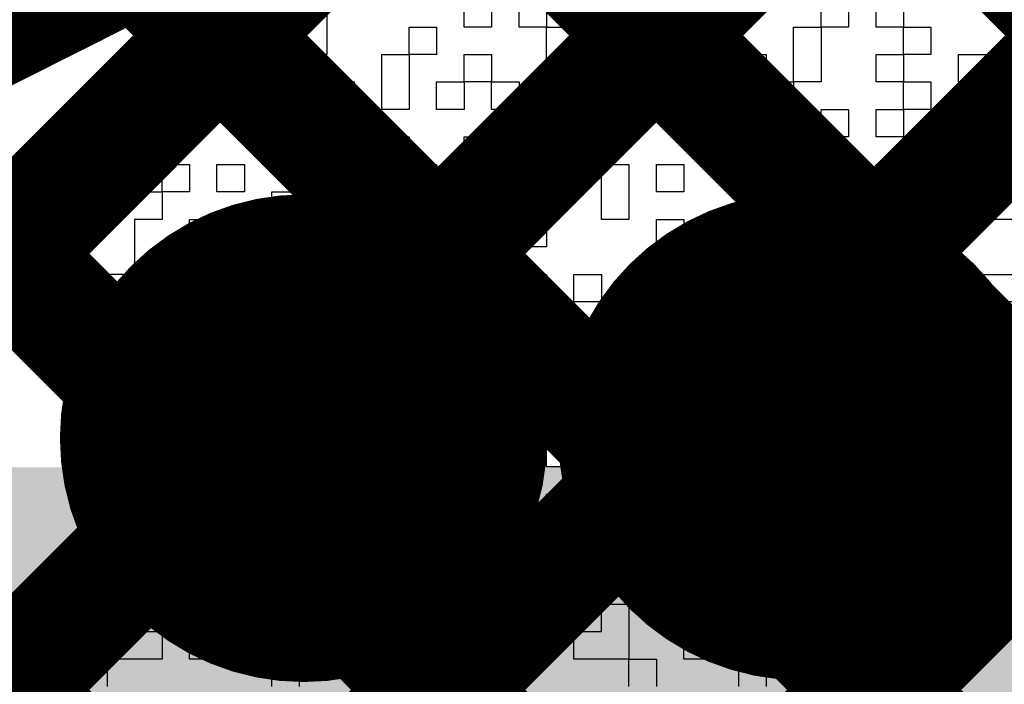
# Model space of a CAD drawing. Header units: millimetres. Extents: x 3.06 to 5.82, y 1.29 to 3.84.
# Tile 198 of 244: x 4.866 to 4.9299, y 2.7439 to 2.787. Entities that reach past the tile are written whole.
import ezdxf

# ---------------------------------------------------------------- set-up
doc = ezdxf.new("R2010")
doc.units = ezdxf.units.MM
doc.header["$MEASUREMENT"] = 0
for name, color, linetype in [('BottomLayer', 5, 'Continuous'), ('BottomOverlay', 54, 'Continuous'), ('BottomSolder', 6, 'Continuous'), ('MultiLayer', 9, 'Continuous'), ('TopLayer', 1, 'Continuous'), ('TopSolder', 216, 'Continuous'), ('ViaHoleLayer', 16, 'Continuous')]:
    doc.layers.add(name, color=color, linetype=linetype)

msp = doc.modelspace()

# ---------------------------------------------------------------- linework, layer by layer
at = {"layer": 'BottomLayer', "const_width": 0.008}
for points in [[(4.789, 2.695964), (5.022, 2.928964)], [(4.902535, 2.819071), (5.702, 2.019607)], [(4.789, 2.667679), (4.935494, 2.814173)], [(4.789, 2.611111), (4.981889, 2.804)], [(4.889546, 2.803776), (5.702, 1.991322)], [(4.789, 2.639395), (4.952892, 2.803287)], [(4.873539, 2.791499), (5.702, 1.963038)], [(4.854232, 2.782522), (5.702, 1.934754)], [(4.830624, 2.777846), (5.596469, 2.012)]]:
    msp.add_lwpolyline(points, dxfattribs=at)
msp.add_lwpolyline([(4.919, 2.872479, -0.404399), (4.827334, 2.777678)], format="xyb", dxfattribs=at)
at = {"layer": 'BottomLayer', "const_width": 0.011811}
for points in [[(4.878538, 2.759889, 1), (4.890348, 2.759889, 1)], [(4.910872, 2.76, 1), (4.922683, 2.76, 1)]]:
    msp.add_lwpolyline(points, format="xyb", close=True, dxfattribs=at)
at = {"layer": 'BottomOverlay'}
for p, q in [((4.871695, 2.78833), (4.871695, 2.786548)), ((4.880604, 2.786548), (4.880604, 2.78833)), ((4.882385, 2.78833), (4.882385, 2.786548)), ((4.884167, 2.786548), (4.884167, 2.78833)), ((4.885949, 2.78833), (4.885949, 2.786548)), ((4.894857, 2.786548), (4.894857, 2.78833)), ((4.896639, 2.78833), (4.896639, 2.786548)), ((4.898421, 2.786548), (4.898421, 2.78833)), ((4.900203, 2.78833), (4.900203, 2.786548)), ((4.91802, 2.786548), (4.91802, 2.78833)), ((4.919802, 2.78833), (4.919802, 2.786548)), ((4.921584, 2.786548), (4.921584, 2.78833)), ((4.923365, 2.78833), (4.923365, 2.786548)), ((4.871695, 2.786548), (4.873477, 2.786548)), ((4.873477, 2.786548), (4.873477, 2.784766)), ((4.87704, 2.784766), (4.87704, 2.786548)), ((4.87704, 2.786548), (4.878822, 2.786548)), ((4.878822, 2.786548), (4.878822, 2.784766)), ((4.880604, 2.784766), (4.880604, 2.786548)), ((4.882385, 2.786548), (4.882385, 2.784766)), ((4.884167, 2.784766), (4.884167, 2.786548)), ((4.885949, 2.786548), (4.885949, 2.784766)), ((4.891294, 2.784766), (4.891294, 2.786548)), ((4.891294, 2.786548), (4.893076, 2.786548)), ((4.893076, 2.786548), (4.893076, 2.784766)), ((4.896639, 2.786548), (4.894857, 2.786548)), ((4.900203, 2.786548), (4.898421, 2.786548)), ((4.900203, 2.784766), (4.900203, 2.786548)), ((4.900203, 2.786548), (4.901985, 2.786548)), ((4.901985, 2.786548), (4.901985, 2.784766)), ((4.905548, 2.784766), (4.905548, 2.786548)), ((4.905548, 2.786548), (4.90733, 2.786548)), ((4.90733, 2.786548), (4.90733, 2.784766)), ((4.910893, 2.784766), (4.910893, 2.786548)), ((4.910893, 2.786548), (4.912675, 2.786548)), ((4.912675, 2.786548), (4.912675, 2.784766)), ((4.916238, 2.784766), (4.916238, 2.786548)), ((4.916238, 2.786548), (4.91802, 2.786548)), ((4.919802, 2.786548), (4.91802, 2.786548)), ((4.91802, 2.786548), (4.91802, 2.784766)), ((4.923365, 2.786548), (4.921584, 2.786548)), ((4.923365, 2.784766), (4.923365, 2.786548)), ((4.923365, 2.786548), (4.925147, 2.786548)), ((4.925147, 2.786548), (4.925147, 2.784766)), ((4.873477, 2.784766), (4.873477, 2.782985)), ((4.87704, 2.782985), (4.87704, 2.784766)), ((4.878822, 2.784766), (4.878822, 2.782985)), ((4.882385, 2.784766), (4.880604, 2.784766)), ((4.885949, 2.784766), (4.884167, 2.784766)), ((4.889512, 2.782985), (4.889512, 2.784766)), ((4.889512, 2.784766), (4.891294, 2.784766)), ((4.893076, 2.784766), (4.891294, 2.784766)), ((4.891294, 2.784766), (4.891294, 2.782985)), ((4.894857, 2.782985), (4.894857, 2.784766)), ((4.894857, 2.784766), (4.896639, 2.784766)), ((4.896639, 2.784766), (4.896639, 2.782985)), ((4.900203, 2.782985), (4.900203, 2.784766)), ((4.901985, 2.784766), (4.901985, 2.782985)), ((4.903766, 2.782985), (4.903766, 2.784766)), ((4.903766, 2.784766), (4.905548, 2.784766)), ((4.90733, 2.784766), (4.905548, 2.784766)), ((4.905548, 2.784766), (4.905548, 2.782985)), ((4.912675, 2.784766), (4.910893, 2.784766)), ((4.912675, 2.782985), (4.912675, 2.784766)), ((4.912675, 2.784766), (4.914457, 2.784766)), ((4.914457, 2.784766), (4.914457, 2.782985)), ((4.916238, 2.782985), (4.916238, 2.784766)), ((4.91802, 2.784766), (4.91802, 2.782985)), ((4.921584, 2.782985), (4.921584, 2.784766)), ((4.921584, 2.784766), (4.923365, 2.784766)), ((4.925147, 2.784766), (4.923365, 2.784766)), ((4.923365, 2.784766), (4.923365, 2.782985)), ((4.926929, 2.782985), (4.926929, 2.784766)), ((4.926929, 2.784766), (4.928711, 2.784766)), ((4.928711, 2.784766), (4.928711, 2.782985)), ((4.873477, 2.782985), (4.873477, 2.781203)), ((4.87704, 2.781203), (4.87704, 2.782985)), ((4.878822, 2.782985), (4.878822, 2.781203)), ((4.885949, 2.781203), (4.885949, 2.782985)), ((4.885949, 2.782985), (4.887731, 2.782985)), ((4.887731, 2.782985), (4.887731, 2.781203)), ((4.889512, 2.781203), (4.889512, 2.782985)), ((4.891294, 2.782985), (4.891294, 2.781203)), ((4.893076, 2.781203), (4.893076, 2.782985)), ((4.893076, 2.782985), (4.894857, 2.782985)), ((4.896639, 2.782985), (4.894857, 2.782985)), ((4.894857, 2.782985), (4.894857, 2.781203)), ((4.896639, 2.781203), (4.896639, 2.782985)), ((4.896639, 2.782985), (4.898421, 2.782985)), ((4.898421, 2.782985), (4.898421, 2.781203)), ((4.901985, 2.782985), (4.900203, 2.782985)), ((4.905548, 2.782985), (4.903766, 2.782985)), ((4.905548, 2.781203), (4.905548, 2.782985)), ((4.905548, 2.782985), (4.909111, 2.782985)), ((4.909111, 2.782985), (4.909111, 2.781203)), ((4.914457, 2.782985), (4.912675, 2.782985)), ((4.914457, 2.781203), (4.914457, 2.782985)), ((4.914457, 2.782985), (4.916238, 2.782985)), ((4.91802, 2.782985), (4.916238, 2.782985)), ((4.916238, 2.782985), (4.916238, 2.781203)), ((4.923365, 2.782985), (4.921584, 2.782985)), ((4.923365, 2.781203), (4.923365, 2.782985)), ((4.923365, 2.782985), (4.925147, 2.782985)), ((4.925147, 2.782985), (4.925147, 2.781203)), ((4.928711, 2.782985), (4.926929, 2.782985)), ((4.873477, 2.781203), (4.875259, 2.781203)), ((4.875259, 2.781203), (4.875259, 2.779421)), ((4.878822, 2.781203), (4.87704, 2.781203)), ((4.880604, 2.779421), (4.880604, 2.781203)), ((4.880604, 2.781203), (4.882385, 2.781203)), ((4.882385, 2.781203), (4.882385, 2.779421)), ((4.887731, 2.781203), (4.885949, 2.781203)), ((4.891294, 2.781203), (4.889512, 2.781203)), ((4.894857, 2.781203), (4.893076, 2.781203)), ((4.898421, 2.781203), (4.896639, 2.781203)), ((4.900203, 2.779421), (4.900203, 2.781203)), ((4.900203, 2.781203), (4.901985, 2.781203)), ((4.901985, 2.781203), (4.901985, 2.779421)), ((4.903766, 2.779421), (4.903766, 2.781203)), ((4.903766, 2.781203), (4.905548, 2.781203)), ((4.909111, 2.781203), (4.905548, 2.781203)), ((4.905548, 2.781203), (4.905548, 2.779421)), ((4.909111, 2.779421), (4.909111, 2.781203)), ((4.909111, 2.781203), (4.910893, 2.781203)), ((4.910893, 2.781203), (4.910893, 2.779421)), ((4.916238, 2.781203), (4.914457, 2.781203)), ((4.91802, 2.779421), (4.91802, 2.781203)), ((4.91802, 2.781203), (4.919802, 2.781203)), ((4.919802, 2.781203), (4.919802, 2.779421)), ((4.921584, 2.779421), (4.921584, 2.781203)), ((4.921584, 2.781203), (4.923365, 2.781203)), ((4.925147, 2.781203), (4.923365, 2.781203)), ((4.923365, 2.781203), (4.923365, 2.779421)), ((4.928711, 2.779421), (4.928711, 2.781203)), ((4.928711, 2.781203), (4.930492, 2.781203)), ((4.875259, 2.779421), (4.873477, 2.779421)), ((4.873477, 2.779421), (4.873477, 2.777639)), ((4.882385, 2.779421), (4.880604, 2.779421)), ((4.882385, 2.777639), (4.882385, 2.779421)), ((4.882385, 2.779421), (4.884167, 2.779421)), ((4.884167, 2.779421), (4.884167, 2.777639)), ((4.885949, 2.777639), (4.885949, 2.779421)), ((4.885949, 2.779421), (4.887731, 2.779421)), ((4.887731, 2.779421), (4.887731, 2.777639)), ((4.889512, 2.777639), (4.889512, 2.779421)), ((4.889512, 2.779421), (4.891294, 2.779421)), ((4.891294, 2.779421), (4.891294, 2.777639)), ((4.894857, 2.777639), (4.894857, 2.779421)), ((4.894857, 2.779421), (4.896639, 2.779421)), ((4.896639, 2.779421), (4.896639, 2.777639)), ((4.901985, 2.779421), (4.900203, 2.779421)), ((4.905548, 2.779421), (4.903766, 2.779421)), ((4.910893, 2.779421), (4.909111, 2.779421)), ((4.910893, 2.777639), (4.910893, 2.779421)), ((4.910893, 2.779421), (4.912675, 2.779421)), ((4.912675, 2.779421), (4.912675, 2.777639)), ((4.914457, 2.777639), (4.914457, 2.779421)), ((4.914457, 2.779421), (4.91802, 2.779421)), ((4.919802, 2.779421), (4.91802, 2.779421)), ((4.91802, 2.779421), (4.91802, 2.777639)), ((4.923365, 2.779421), (4.921584, 2.779421)), ((4.923365, 2.777639), (4.923365, 2.779421)), ((4.923365, 2.779421), (4.925147, 2.779421)), ((4.925147, 2.779421), (4.925147, 2.777639)), ((4.930492, 2.779421), (4.928711, 2.779421)), ((4.873477, 2.777639), (4.871695, 2.777639)), ((4.871695, 2.777639), (4.871695, 2.775858)), ((4.875259, 2.775858), (4.875259, 2.777639)), ((4.875259, 2.777639), (4.87704, 2.777639)), ((4.87704, 2.777639), (4.87704, 2.775858)), ((4.878822, 2.775858), (4.878822, 2.777639)), ((4.878822, 2.777639), (4.880604, 2.777639)), ((4.880604, 2.777639), (4.880604, 2.775858)), ((4.884167, 2.777639), (4.882385, 2.777639)), ((4.887731, 2.777639), (4.885949, 2.777639)), ((4.891294, 2.777639), (4.889512, 2.777639)), ((4.891294, 2.775858), (4.891294, 2.777639)), ((4.891294, 2.777639), (4.893076, 2.777639)), ((4.893076, 2.777639), (4.893076, 2.775858)), ((4.896639, 2.777639), (4.894857, 2.777639)), ((4.900203, 2.775858), (4.900203, 2.777639)), ((4.900203, 2.777639), (4.901985, 2.777639)), ((4.901985, 2.777639), (4.901985, 2.775858)), ((4.903766, 2.775858), (4.903766, 2.777639)), ((4.903766, 2.777639), (4.905548, 2.777639)), ((4.905548, 2.777639), (4.905548, 2.775858)), ((4.90733, 2.775858), (4.90733, 2.777639)), ((4.90733, 2.777639), (4.909111, 2.777639)), ((4.909111, 2.777639), (4.909111, 2.775858)), ((4.912675, 2.777639), (4.910893, 2.777639)), ((4.91802, 2.777639), (4.914457, 2.777639)), ((4.921584, 2.775858), (4.921584, 2.777639)), ((4.921584, 2.777639), (4.923365, 2.777639)), ((4.925147, 2.777639), (4.923365, 2.777639)), ((4.923365, 2.777639), (4.923365, 2.775858)), ((4.926929, 2.775858), (4.926929, 2.777639)), ((4.926929, 2.777639), (4.928711, 2.777639)), ((4.928711, 2.777639), (4.928711, 2.775858)), ((4.871695, 2.775858), (4.875259, 2.775858)), ((4.87704, 2.775858), (4.875259, 2.775858)), ((4.875259, 2.775858), (4.875259, 2.774076)), ((4.880604, 2.775858), (4.878822, 2.775858)), ((4.882385, 2.774076), (4.882385, 2.775858)), ((4.882385, 2.775858), (4.884167, 2.775858)), ((4.884167, 2.775858), (4.884167, 2.774076)), ((4.887731, 2.774076), (4.887731, 2.775858)), ((4.887731, 2.775858), (4.889512, 2.775858)), ((4.889512, 2.775858), (4.889512, 2.774076)), ((4.893076, 2.775858), (4.891294, 2.775858)), ((4.893076, 2.774076), (4.893076, 2.775858)), ((4.893076, 2.775858), (4.894857, 2.775858)), ((4.894857, 2.775858), (4.894857, 2.774076)), ((4.901985, 2.775858), (4.900203, 2.775858)), ((4.903766, 2.774076), (4.903766, 2.775858)), ((4.905548, 2.775858), (4.905548, 2.774076)), ((4.909111, 2.775858), (4.90733, 2.775858)), ((4.914457, 2.774076), (4.914457, 2.775858)), ((4.914457, 2.775858), (4.916238, 2.775858)), ((4.916238, 2.775858), (4.916238, 2.774076)), ((4.921584, 2.774076), (4.921584, 2.775858)), ((4.923365, 2.775858), (4.923365, 2.774076)), ((4.925147, 2.774076), (4.925147, 2.775858)), ((4.925147, 2.775858), (4.926929, 2.775858)), ((4.928711, 2.775858), (4.926929, 2.775858)), ((4.926929, 2.775858), (4.926929, 2.774076)), ((4.928711, 2.774076), (4.928711, 2.775858)), ((4.928711, 2.775858), (4.930492, 2.775858)), ((4.875259, 2.774076), (4.873477, 2.774076)), ((4.873477, 2.774076), (4.873477, 2.772294)), ((4.87704, 2.772294), (4.87704, 2.774076)), ((4.87704, 2.774076), (4.878822, 2.774076)), ((4.878822, 2.774076), (4.878822, 2.772294)), ((4.884167, 2.774076), (4.882385, 2.774076)), ((4.885949, 2.772294), (4.885949, 2.774076)), ((4.885949, 2.774076), (4.887731, 2.774076)), ((4.889512, 2.774076), (4.887731, 2.774076)), ((4.887731, 2.774076), (4.887731, 2.772294)), ((4.894857, 2.774076), (4.893076, 2.774076)), ((4.896639, 2.772294), (4.896639, 2.774076)), ((4.896639, 2.774076), (4.900203, 2.774076)), ((4.900203, 2.774076), (4.900203, 2.772294)), ((4.905548, 2.774076), (4.903766, 2.774076)), ((4.90733, 2.772294), (4.90733, 2.774076)), ((4.90733, 2.774076), (4.909111, 2.774076)), ((4.909111, 2.774076), (4.909111, 2.772294)), ((4.910893, 2.772294), (4.910893, 2.774076)), ((4.910893, 2.774076), (4.912675, 2.774076)), ((4.912675, 2.774076), (4.912675, 2.772294)), ((4.916238, 2.774076), (4.914457, 2.774076)), ((4.91802, 2.772294), (4.91802, 2.774076)), ((4.91802, 2.774076), (4.919802, 2.774076)), ((4.919802, 2.774076), (4.919802, 2.772294)), ((4.923365, 2.774076), (4.921584, 2.774076)), ((4.926929, 2.774076), (4.925147, 2.774076)), ((4.930492, 2.774076), (4.928711, 2.774076)), ((4.873477, 2.772294), (4.873477, 2.770513)), ((4.878822, 2.772294), (4.87704, 2.772294)), ((4.878822, 2.770513), (4.878822, 2.772294)), ((4.878822, 2.772294), (4.880604, 2.772294)), ((4.880604, 2.772294), (4.880604, 2.770513)), ((4.884167, 2.770513), (4.884167, 2.772294)), ((4.884167, 2.772294), (4.885949, 2.772294)), ((4.887731, 2.772294), (4.885949, 2.772294)), ((4.885949, 2.772294), (4.885949, 2.770513)), ((4.887731, 2.770513), (4.887731, 2.772294)), ((4.887731, 2.772294), (4.889512, 2.772294)), ((4.889512, 2.772294), (4.889512, 2.770513)), ((4.891294, 2.770513), (4.891294, 2.772294)), ((4.891294, 2.772294), (4.894857, 2.772294)), ((4.894857, 2.772294), (4.894857, 2.770513)), ((4.900203, 2.772294), (4.896639, 2.772294)), ((4.909111, 2.772294), (4.90733, 2.772294)), ((4.909111, 2.770513), (4.909111, 2.772294)), ((4.909111, 2.772294), (4.910893, 2.772294)), ((4.912675, 2.772294), (4.910893, 2.772294)), ((4.910893, 2.772294), (4.910893, 2.770513)), ((4.91802, 2.770513), (4.91802, 2.772294)), ((4.919802, 2.772294), (4.919802, 2.770513)), ((4.921584, 2.770513), (4.921584, 2.772294)), ((4.921584, 2.772294), (4.923365, 2.772294)), ((4.923365, 2.772294), (4.923365, 2.770513)), ((4.925147, 2.770513), (4.925147, 2.772294)), ((4.925147, 2.772294), (4.926929, 2.772294)), ((4.926929, 2.772294), (4.926929, 2.770513)), ((4.873477, 2.770513), (4.871695, 2.770513)), ((4.871695, 2.770513), (4.871695, 2.768731)), ((4.875259, 2.768731), (4.875259, 2.770513)), ((4.875259, 2.770513), (4.87704, 2.770513)), ((4.87704, 2.770513), (4.87704, 2.768731)), ((4.880604, 2.770513), (4.878822, 2.770513)), ((4.880604, 2.768731), (4.880604, 2.770513)), ((4.880604, 2.770513), (4.882385, 2.770513)), ((4.882385, 2.770513), (4.882385, 2.768731)), ((4.885949, 2.770513), (4.884167, 2.770513)), ((4.889512, 2.770513), (4.887731, 2.770513)), ((4.894857, 2.770513), (4.891294, 2.770513)), ((4.896639, 2.768731), (4.896639, 2.770513)), ((4.896639, 2.770513), (4.900203, 2.770513)), ((4.900203, 2.770513), (4.900203, 2.768731)), ((4.901985, 2.768731), (4.901985, 2.770513)), ((4.901985, 2.770513), (4.903766, 2.770513)), ((4.903766, 2.770513), (4.903766, 2.768731)), ((4.905548, 2.768731), (4.905548, 2.770513)), ((4.905548, 2.770513), (4.90733, 2.770513)), ((4.90733, 2.770513), (4.90733, 2.768731)), ((4.910893, 2.770513), (4.909111, 2.770513)), ((4.912675, 2.768731), (4.912675, 2.770513)), ((4.912675, 2.770513), (4.914457, 2.770513)), ((4.914457, 2.770513), (4.914457, 2.768731)), ((4.919802, 2.770513), (4.91802, 2.770513)), ((4.923365, 2.770513), (4.921584, 2.770513)), ((4.926929, 2.770513), (4.925147, 2.770513)), ((4.926929, 2.768731), (4.926929, 2.770513)), ((4.926929, 2.770513), (4.930492, 2.770513)), ((4.871695, 2.768731), (4.875259, 2.768731)), ((4.87704, 2.768731), (4.875259, 2.768731)), ((4.875259, 2.768731), (4.875259, 2.766949)), ((4.878822, 2.766949), (4.878822, 2.768731)), ((4.878822, 2.768731), (4.880604, 2.768731)), ((4.882385, 2.768731), (4.880604, 2.768731)), ((4.880604, 2.768731), (4.880604, 2.766949)), ((4.889512, 2.766949), (4.889512, 2.768731)), ((4.889512, 2.768731), (4.891294, 2.768731)), ((4.891294, 2.768731), (4.891294, 2.766949)), ((4.893076, 2.766949), (4.893076, 2.768731)), ((4.893076, 2.768731), (4.896639, 2.768731)), ((4.900203, 2.768731), (4.896639, 2.768731)), ((4.896639, 2.768731), (4.896639, 2.766949)), ((4.903766, 2.768731), (4.901985, 2.768731)), ((4.90733, 2.768731), (4.905548, 2.768731)), ((4.909111, 2.766949), (4.909111, 2.768731)), ((4.909111, 2.768731), (4.910893, 2.768731)), ((4.910893, 2.768731), (4.910893, 2.766949)), ((4.914457, 2.768731), (4.912675, 2.768731)), ((4.914457, 2.766949), (4.914457, 2.768731)), ((4.914457, 2.768731), (4.916238, 2.768731)), ((4.916238, 2.768731), (4.916238, 2.766949)), ((4.91802, 2.766949), (4.91802, 2.768731)), ((4.91802, 2.768731), (4.919802, 2.768731)), ((4.919802, 2.768731), (4.919802, 2.766949)), ((4.923365, 2.766949), (4.923365, 2.768731)), ((4.923365, 2.768731), (4.925147, 2.768731)), ((4.925147, 2.768731), (4.925147, 2.766949)), ((4.930492, 2.768731), (4.926929, 2.768731)), ((4.875259, 2.766949), (4.871695, 2.766949)), ((4.871695, 2.766949), (4.871695, 2.765167)), ((4.880604, 2.766949), (4.878822, 2.766949)), ((4.882385, 2.765167), (4.882385, 2.766949)), ((4.882385, 2.766949), (4.884167, 2.766949)), ((4.884167, 2.766949), (4.884167, 2.765167)), ((4.885949, 2.765167), (4.885949, 2.766949)), ((4.885949, 2.766949), (4.887731, 2.766949)), ((4.887731, 2.766949), (4.887731, 2.765167)), ((4.891294, 2.766949), (4.889512, 2.766949)), ((4.896639, 2.766949), (4.893076, 2.766949)), ((4.898421, 2.765167), (4.898421, 2.766949)), ((4.898421, 2.766949), (4.900203, 2.766949)), ((4.900203, 2.766949), (4.900203, 2.765167)), ((4.901985, 2.765167), (4.901985, 2.766949)), ((4.901985, 2.766949), (4.903766, 2.766949)), ((4.903766, 2.766949), (4.903766, 2.765167)), ((4.905548, 2.765167), (4.905548, 2.766949)), ((4.905548, 2.766949), (4.909111, 2.766949)), ((4.910893, 2.766949), (4.909111, 2.766949)), ((4.909111, 2.766949), (4.909111, 2.765167)), ((4.916238, 2.766949), (4.914457, 2.766949)), ((4.919802, 2.766949), (4.91802, 2.766949)), ((4.919802, 2.765167), (4.919802, 2.766949)), ((4.919802, 2.766949), (4.921584, 2.766949)), ((4.921584, 2.766949), (4.921584, 2.765167)), ((4.925147, 2.766949), (4.923365, 2.766949)), ((4.926929, 2.765167), (4.926929, 2.766949)), ((4.926929, 2.766949), (4.928711, 2.766949)), ((4.928711, 2.766949), (4.928711, 2.765167)), ((4.871695, 2.765167), (4.875259, 2.765167)), ((4.875259, 2.765167), (4.875259, 2.763386)), ((4.87704, 2.763386), (4.87704, 2.765167)), ((4.87704, 2.765167), (4.882385, 2.765167)), ((4.884167, 2.765167), (4.882385, 2.765167)), ((4.882385, 2.765167), (4.882385, 2.763386)), ((4.887731, 2.765167), (4.885949, 2.765167)), ((4.889512, 2.763386), (4.889512, 2.765167)), ((4.889512, 2.765167), (4.891294, 2.765167)), ((4.891294, 2.765167), (4.891294, 2.763386)), ((4.900203, 2.765167), (4.898421, 2.765167)), ((4.900203, 2.763386), (4.900203, 2.765167)), ((4.900203, 2.765167), (4.901985, 2.765167)), ((4.903766, 2.765167), (4.901985, 2.765167)), ((4.901985, 2.765167), (4.901985, 2.763386)), ((4.909111, 2.765167), (4.905548, 2.765167)), ((4.909111, 2.763386), (4.909111, 2.765167)), ((4.909111, 2.765167), (4.910893, 2.765167)), ((4.910893, 2.765167), (4.910893, 2.763386)), ((4.912675, 2.763386), (4.912675, 2.765167)), ((4.912675, 2.765167), (4.91802, 2.765167)), ((4.91802, 2.765167), (4.91802, 2.763386)), ((4.921584, 2.765167), (4.919802, 2.765167)), ((4.923365, 2.763386), (4.923365, 2.765167)), ((4.923365, 2.765167), (4.925147, 2.765167)), ((4.925147, 2.765167), (4.925147, 2.763386)), ((4.926929, 2.763386), (4.926929, 2.765167)), ((4.928711, 2.765167), (4.928711, 2.763386)), ((4.875259, 2.763386), (4.871695, 2.763386)), ((4.871695, 2.763386), (4.871695, 2.761604)), ((4.882385, 2.763386), (4.87704, 2.763386)), ((4.884167, 2.761604), (4.884167, 2.763386)), ((4.884167, 2.763386), (4.885949, 2.763386)), ((4.885949, 2.763386), (4.885949, 2.761604)), ((4.891294, 2.763386), (4.889512, 2.763386)), ((4.891294, 2.761604), (4.891294, 2.763386)), ((4.891294, 2.763386), (4.893076, 2.763386)), ((4.893076, 2.763386), (4.893076, 2.761604)), ((4.896639, 2.761604), (4.896639, 2.763386)), ((4.896639, 2.763386), (4.898421, 2.763386)), ((4.898421, 2.763386), (4.898421, 2.761604)), ((4.901985, 2.763386), (4.900203, 2.763386)), ((4.901985, 2.761604), (4.901985, 2.763386)), ((4.901985, 2.763386), (4.903766, 2.763386)), ((4.903766, 2.763386), (4.903766, 2.761604)), ((4.90733, 2.761604), (4.90733, 2.763386)), ((4.90733, 2.763386), (4.909111, 2.763386)), ((4.910893, 2.763386), (4.909111, 2.763386)), ((4.909111, 2.763386), (4.909111, 2.761604)), ((4.91802, 2.763386), (4.912675, 2.763386)), ((4.919802, 2.761604), (4.919802, 2.763386)), ((4.919802, 2.763386), (4.921584, 2.763386)), ((4.921584, 2.763386), (4.921584, 2.761604)), ((4.925147, 2.763386), (4.923365, 2.763386)), ((4.928711, 2.763386), (4.926929, 2.763386)), ((4.871695, 2.761604), (4.875259, 2.761604)), ((4.875259, 2.761604), (4.875259, 2.759822)), ((4.880604, 2.759822), (4.880604, 2.761604)), ((4.880604, 2.761604), (4.882385, 2.761604)), ((4.882385, 2.761604), (4.882385, 2.759822)), ((4.884167, 2.759822), (4.884167, 2.761604)), ((4.885949, 2.761604), (4.885949, 2.759822)), ((4.887731, 2.759822), (4.887731, 2.761604)), ((4.887731, 2.761604), (4.889512, 2.761604)), ((4.889512, 2.761604), (4.889512, 2.759822)), ((4.893076, 2.761604), (4.891294, 2.761604)), ((4.898421, 2.761604), (4.896639, 2.761604)), ((4.903766, 2.761604), (4.901985, 2.761604)), ((4.905548, 2.759822), (4.905548, 2.761604)), ((4.905548, 2.761604), (4.90733, 2.761604)), ((4.909111, 2.761604), (4.90733, 2.761604)), ((4.90733, 2.761604), (4.90733, 2.759822)), ((4.910893, 2.759822), (4.910893, 2.761604)), ((4.910893, 2.761604), (4.912675, 2.761604)), ((4.912675, 2.761604), (4.912675, 2.759822)), ((4.914457, 2.759822), (4.914457, 2.761604)), ((4.914457, 2.761604), (4.916238, 2.761604)), ((4.916238, 2.761604), (4.916238, 2.759822)), ((4.921584, 2.761604), (4.919802, 2.761604)), ((4.923365, 2.759822), (4.923365, 2.761604)), ((4.923365, 2.761604), (4.925147, 2.761604)), ((4.925147, 2.761604), (4.925147, 2.759822)), ((4.875259, 2.759822), (4.873477, 2.759822)), ((4.873477, 2.759822), (4.873477, 2.75804)), ((4.87704, 2.75804), (4.87704, 2.759822)), ((4.87704, 2.759822), (4.878822, 2.759822)), ((4.878822, 2.759822), (4.878822, 2.75804)), ((4.882385, 2.759822), (4.880604, 2.759822)), ((4.884167, 2.75804), (4.884167, 2.759822)), ((4.885949, 2.759822), (4.885949, 2.75804)), ((4.889512, 2.759822), (4.887731, 2.759822)), ((4.891294, 2.75804), (4.891294, 2.759822)), ((4.891294, 2.759822), (4.893076, 2.759822)), ((4.893076, 2.759822), (4.893076, 2.75804)), ((4.896639, 2.75804), (4.896639, 2.759822)), ((4.896639, 2.759822), (4.898421, 2.759822)), ((4.898421, 2.759822), (4.898421, 2.75804)), ((4.900203, 2.75804), (4.900203, 2.759822)), ((4.900203, 2.759822), (4.901985, 2.759822)), ((4.901985, 2.759822), (4.901985, 2.75804)), ((4.903766, 2.75804), (4.903766, 2.759822)), ((4.903766, 2.759822), (4.905548, 2.759822)), ((4.90733, 2.759822), (4.905548, 2.759822)), ((4.905548, 2.759822), (4.905548, 2.75804)), ((4.912675, 2.759822), (4.910893, 2.759822)), ((4.916238, 2.759822), (4.914457, 2.759822)), ((4.91802, 2.75804), (4.91802, 2.759822)), ((4.91802, 2.759822), (4.919802, 2.759822)), ((4.919802, 2.759822), (4.919802, 2.75804)), ((4.921584, 2.75804), (4.921584, 2.759822)), ((4.921584, 2.759822), (4.923365, 2.759822)), ((4.925147, 2.759822), (4.923365, 2.759822)), ((4.923365, 2.759822), (4.923365, 2.75804)), ((4.928711, 2.75804), (4.928711, 2.759822)), ((4.928711, 2.759822), (4.932274, 2.759822)), ((4.873477, 2.75804), (4.873477, 2.756259)), ((4.878822, 2.75804), (4.87704, 2.75804)), ((4.878822, 2.756259), (4.878822, 2.75804)), ((4.878822, 2.75804), (4.880604, 2.75804)), ((4.880604, 2.75804), (4.880604, 2.756259)), ((4.885949, 2.75804), (4.884167, 2.75804)), ((4.887731, 2.756259), (4.887731, 2.75804)), ((4.887731, 2.75804), (4.889512, 2.75804)), ((4.889512, 2.75804), (4.889512, 2.756259)), ((4.891294, 2.756259), (4.891294, 2.75804)), ((4.893076, 2.75804), (4.893076, 2.756259)), ((4.896639, 2.756259), (4.896639, 2.75804)), ((4.898421, 2.75804), (4.898421, 2.756259)), ((4.901985, 2.75804), (4.900203, 2.75804)), ((4.905548, 2.75804), (4.903766, 2.75804)), ((4.90733, 2.756259), (4.90733, 2.75804)), ((4.90733, 2.75804), (4.909111, 2.75804)), ((4.909111, 2.75804), (4.909111, 2.756259)), ((4.910893, 2.756259), (4.910893, 2.75804)), ((4.910893, 2.75804), (4.912675, 2.75804)), ((4.912675, 2.75804), (4.912675, 2.756259)), ((4.916238, 2.756259), (4.916238, 2.75804)), ((4.916238, 2.75804), (4.91802, 2.75804)), ((4.919802, 2.75804), (4.91802, 2.75804)), ((4.91802, 2.75804), (4.91802, 2.756259)), ((4.923365, 2.75804), (4.921584, 2.75804)), ((4.925147, 2.756259), (4.925147, 2.75804)), ((4.925147, 2.75804), (4.926929, 2.75804)), ((4.926929, 2.75804), (4.926929, 2.756259)), ((4.932274, 2.75804), (4.928711, 2.75804)), ((4.873477, 2.756259), (4.871695, 2.756259)), ((4.871695, 2.756259), (4.871695, 2.754477)), ((4.875259, 2.754477), (4.875259, 2.756259)), ((4.875259, 2.756259), (4.87704, 2.756259)), ((4.87704, 2.756259), (4.87704, 2.754477)), ((4.880604, 2.756259), (4.878822, 2.756259)), ((4.880604, 2.754477), (4.880604, 2.756259)), ((4.880604, 2.756259), (4.882385, 2.756259)), ((4.882385, 2.756259), (4.882385, 2.754477)), ((4.884167, 2.754477), (4.884167, 2.756259)), ((4.884167, 2.756259), (4.885949, 2.756259)), ((4.885949, 2.756259), (4.885949, 2.754477)), ((4.889512, 2.756259), (4.887731, 2.756259)), ((4.893076, 2.756259), (4.891294, 2.756259)), ((4.898421, 2.756259), (4.896639, 2.756259)), ((4.900203, 2.754477), (4.900203, 2.756259)), ((4.900203, 2.756259), (4.901985, 2.756259)), ((4.901985, 2.756259), (4.901985, 2.754477)), ((4.903766, 2.754477), (4.903766, 2.756259)), ((4.903766, 2.756259), (4.905548, 2.756259)), ((4.905548, 2.756259), (4.905548, 2.754477)), ((4.909111, 2.756259), (4.90733, 2.756259)), ((4.912675, 2.756259), (4.910893, 2.756259)), ((4.912675, 2.754477), (4.912675, 2.756259)), ((4.912675, 2.756259), (4.914457, 2.756259)), ((4.914457, 2.756259), (4.914457, 2.754477)), ((4.91802, 2.756259), (4.916238, 2.756259)), ((4.921584, 2.754477), (4.921584, 2.756259)), ((4.921584, 2.756259), (4.923365, 2.756259)), ((4.923365, 2.756259), (4.923365, 2.754477)), ((4.926929, 2.756259), (4.925147, 2.756259)), ((4.926929, 2.754477), (4.926929, 2.756259)), ((4.926929, 2.756259), (4.928711, 2.756259)), ((4.928711, 2.756259), (4.928711, 2.754477)), ((4.871695, 2.754477), (4.873477, 2.754477)), ((4.873477, 2.754477), (4.873477, 2.752695)), ((4.87704, 2.754477), (4.875259, 2.754477)), ((4.878822, 2.752695), (4.878822, 2.754477)), ((4.878822, 2.754477), (4.880604, 2.754477)), ((4.882385, 2.754477), (4.880604, 2.754477)), ((4.880604, 2.754477), (4.880604, 2.752695)), ((4.882385, 2.752695), (4.882385, 2.754477)), ((4.882385, 2.754477), (4.884167, 2.754477)), ((4.885949, 2.754477), (4.884167, 2.754477)), ((4.884167, 2.754477), (4.884167, 2.752695)), ((4.885949, 2.752695), (4.885949, 2.754477)), ((4.885949, 2.754477), (4.887731, 2.754477)), ((4.887731, 2.754477), (4.887731, 2.752695)), ((4.891294, 2.752695), (4.891294, 2.754477)), ((4.891294, 2.754477), (4.893076, 2.754477)), ((4.893076, 2.754477), (4.893076, 2.752695)), ((4.896639, 2.752695), (4.896639, 2.754477)), ((4.896639, 2.754477), (4.898421, 2.754477)), ((4.898421, 2.754477), (4.898421, 2.752695)), ((4.901985, 2.754477), (4.900203, 2.754477)), ((4.901985, 2.752695), (4.901985, 2.754477)), ((4.901985, 2.754477), (4.903766, 2.754477)), ((4.905548, 2.754477), (4.903766, 2.754477)), ((4.903766, 2.754477), (4.903766, 2.752695)), ((4.905548, 2.752695), (4.905548, 2.754477)), ((4.905548, 2.754477), (4.90733, 2.754477)), ((4.90733, 2.754477), (4.90733, 2.752695)), ((4.914457, 2.754477), (4.912675, 2.754477)), ((4.916238, 2.752695), (4.916238, 2.754477)), ((4.916238, 2.754477), (4.91802, 2.754477)), ((4.91802, 2.754477), (4.91802, 2.752695)), ((4.923365, 2.754477), (4.921584, 2.754477)), ((4.923365, 2.752695), (4.923365, 2.754477)), ((4.923365, 2.754477), (4.926929, 2.754477)), ((4.928711, 2.754477), (4.926929, 2.754477)), ((4.926929, 2.754477), (4.926929, 2.752695)), ((4.873477, 2.752695), (4.871695, 2.752695)), ((4.871695, 2.752695), (4.871695, 2.750913)), ((4.873477, 2.750913), (4.873477, 2.752695)), ((4.873477, 2.752695), (4.875259, 2.752695)), ((4.875259, 2.752695), (4.875259, 2.750913)), ((4.880604, 2.752695), (4.878822, 2.752695)), ((4.884167, 2.752695), (4.882385, 2.752695)), ((4.887731, 2.752695), (4.885949, 2.752695)), ((4.887731, 2.750913), (4.887731, 2.752695)), ((4.887731, 2.752695), (4.889512, 2.752695)), ((4.889512, 2.752695), (4.889512, 2.750913)), ((4.893076, 2.752695), (4.891294, 2.752695)), ((4.898421, 2.752695), (4.896639, 2.752695)), ((4.898421, 2.750913), (4.898421, 2.752695)), ((4.898421, 2.752695), (4.900203, 2.752695)), ((4.900203, 2.752695), (4.900203, 2.750913)), ((4.903766, 2.752695), (4.901985, 2.752695)), ((4.90733, 2.752695), (4.905548, 2.752695)), ((4.909111, 2.750913), (4.909111, 2.752695)), ((4.909111, 2.752695), (4.910893, 2.752695)), ((4.910893, 2.752695), (4.910893, 2.750913)), ((4.912675, 2.750913), (4.912675, 2.752695)), ((4.912675, 2.752695), (4.914457, 2.752695)), ((4.914457, 2.752695), (4.914457, 2.750913)), ((4.91802, 2.752695), (4.916238, 2.752695)), ((4.921584, 2.750913), (4.921584, 2.752695)), ((4.921584, 2.752695), (4.923365, 2.752695)), ((4.926929, 2.752695), (4.923365, 2.752695)), ((4.923365, 2.752695), (4.923365, 2.750913)), ((4.926929, 2.750913), (4.926929, 2.752695)), ((4.926929, 2.752695), (4.928711, 2.752695)), ((4.928711, 2.752695), (4.928711, 2.750913)), ((4.871695, 2.750913), (4.873477, 2.750913)), ((4.875259, 2.750913), (4.873477, 2.750913)), ((4.873477, 2.750913), (4.873477, 2.749132)), ((4.878822, 2.749132), (4.878822, 2.750913)), ((4.878822, 2.750913), (4.880604, 2.750913)), ((4.880604, 2.750913), (4.880604, 2.749132)), ((4.882385, 2.749132), (4.882385, 2.750913)), ((4.882385, 2.750913), (4.884167, 2.750913)), ((4.884167, 2.750913), (4.884167, 2.749132)), ((4.889512, 2.750913), (4.887731, 2.750913)), ((4.889512, 2.749132), (4.889512, 2.750913)), ((4.889512, 2.750913), (4.891294, 2.750913)), ((4.891294, 2.750913), (4.891294, 2.749132)), ((4.900203, 2.750913), (4.898421, 2.750913)), ((4.905548, 2.749132), (4.905548, 2.750913)), ((4.905548, 2.750913), (4.90733, 2.750913)), ((4.90733, 2.750913), (4.90733, 2.749132)), ((4.910893, 2.750913), (4.909111, 2.750913)), ((4.914457, 2.750913), (4.912675, 2.750913)), ((4.914457, 2.749132), (4.914457, 2.750913)), ((4.914457, 2.750913), (4.91802, 2.750913)), ((4.91802, 2.750913), (4.91802, 2.749132)), ((4.919802, 2.749132), (4.919802, 2.750913)), ((4.919802, 2.750913), (4.921584, 2.750913)), ((4.923365, 2.750913), (4.921584, 2.750913)), ((4.921584, 2.750913), (4.921584, 2.749132)), ((4.928711, 2.750913), (4.926929, 2.750913)), ((4.873477, 2.749132), (4.873477, 2.74735)), ((4.875259, 2.74735), (4.875259, 2.749132)), ((4.875259, 2.749132), (4.87704, 2.749132)), ((4.87704, 2.749132), (4.87704, 2.74735)), ((4.880604, 2.749132), (4.878822, 2.749132)), ((4.882385, 2.74735), (4.882385, 2.749132)), ((4.884167, 2.749132), (4.884167, 2.74735)), ((4.885949, 2.74735), (4.885949, 2.749132)), ((4.885949, 2.749132), (4.887731, 2.749132)), ((4.887731, 2.749132), (4.887731, 2.74735)), ((4.891294, 2.749132), (4.889512, 2.749132)), ((4.893076, 2.74735), (4.893076, 2.749132)), ((4.893076, 2.749132), (4.896639, 2.749132)), ((4.896639, 2.749132), (4.896639, 2.74735)), ((4.898421, 2.74735), (4.898421, 2.749132)), ((4.898421, 2.749132), (4.900203, 2.749132)), ((4.900203, 2.749132), (4.900203, 2.74735)), ((4.903766, 2.74735), (4.903766, 2.749132)), ((4.903766, 2.749132), (4.905548, 2.749132)), ((4.90733, 2.749132), (4.905548, 2.749132)), ((4.905548, 2.749132), (4.905548, 2.74735)), ((4.909111, 2.74735), (4.909111, 2.749132)), ((4.909111, 2.749132), (4.910893, 2.749132)), ((4.910893, 2.749132), (4.910893, 2.74735)), ((4.91802, 2.749132), (4.914457, 2.749132)), ((4.921584, 2.749132), (4.919802, 2.749132)), ((4.923365, 2.74735), (4.923365, 2.749132)), ((4.923365, 2.749132), (4.925147, 2.749132)), ((4.925147, 2.749132), (4.925147, 2.74735)), ((4.926929, 2.74735), (4.926929, 2.749132)), ((4.926929, 2.749132), (4.928711, 2.749132)), ((4.928711, 2.749132), (4.928711, 2.74735)), ((4.873477, 2.74735), (4.875259, 2.74735)), ((4.87704, 2.74735), (4.875259, 2.74735)), ((4.875259, 2.74735), (4.875259, 2.745568)), ((4.87704, 2.745568), (4.87704, 2.74735)), ((4.87704, 2.74735), (4.878822, 2.74735)), ((4.878822, 2.74735), (4.878822, 2.745568)), ((4.884167, 2.74735), (4.882385, 2.74735)), ((4.884167, 2.745568), (4.884167, 2.74735)), ((4.884167, 2.74735), (4.885949, 2.74735)), ((4.887731, 2.74735), (4.885949, 2.74735)), ((4.885949, 2.74735), (4.885949, 2.745568)), ((4.889512, 2.745568), (4.889512, 2.74735)), ((4.889512, 2.74735), (4.891294, 2.74735)), ((4.891294, 2.74735), (4.891294, 2.745568)), ((4.893076, 2.745568), (4.893076, 2.74735)), ((4.896639, 2.74735), (4.896639, 2.745568)), ((4.898421, 2.745568), (4.898421, 2.74735)), ((4.900203, 2.74735), (4.900203, 2.745568)), ((4.901985, 2.745568), (4.901985, 2.74735)), ((4.901985, 2.74735), (4.903766, 2.74735)), ((4.905548, 2.74735), (4.905548, 2.745568)), ((4.909111, 2.745568), (4.909111, 2.74735)), ((4.910893, 2.74735), (4.910893, 2.745568)), ((4.916238, 2.745568), (4.916238, 2.74735)), ((4.916238, 2.74735), (4.91802, 2.74735)), ((4.91802, 2.74735), (4.91802, 2.745568)), ((4.925147, 2.74735), (4.923365, 2.74735)), ((4.926929, 2.745568), (4.926929, 2.74735)), ((4.928711, 2.74735), (4.928711, 2.745568)), ((4.875259, 2.745568), (4.871695, 2.745568)), ((4.871695, 2.745568), (4.871695, 2.743787)), ((4.878822, 2.745568), (4.87704, 2.745568)), ((4.882385, 2.743787), (4.882385, 2.745568)), ((4.882385, 2.745568), (4.884167, 2.745568)), ((4.885949, 2.745568), (4.884167, 2.745568)), ((4.884167, 2.745568), (4.884167, 2.743787)), ((4.891294, 2.745568), (4.889512, 2.745568)), ((4.896639, 2.745568), (4.893076, 2.745568)), ((4.900203, 2.745568), (4.898421, 2.745568)), ((4.905548, 2.745568), (4.901985, 2.745568)), ((4.905548, 2.743787), (4.905548, 2.745568)), ((4.905548, 2.745568), (4.90733, 2.745568)), ((4.90733, 2.745568), (4.90733, 2.743787)), ((4.910893, 2.745568), (4.909111, 2.745568)), ((4.912675, 2.743787), (4.912675, 2.745568)), ((4.912675, 2.745568), (4.914457, 2.745568)), ((4.914457, 2.745568), (4.914457, 2.743787)), ((4.91802, 2.745568), (4.916238, 2.745568)), ((4.919802, 2.743787), (4.919802, 2.745568)), ((4.919802, 2.745568), (4.921584, 2.745568)), ((4.921584, 2.745568), (4.921584, 2.743787)), ((4.923365, 2.743787), (4.923365, 2.745568)), ((4.923365, 2.745568), (4.925147, 2.745568)), ((4.925147, 2.745568), (4.925147, 2.743787)), ((4.928711, 2.745568), (4.926929, 2.745568))]:
    msp.add_line(p, q, dxfattribs=at)
at = {"layer": 'BottomSolder', "const_width": 0.015811}
for points in [[(4.876538, 2.759889, 1), (4.892348, 2.759889, 1)], [(4.908872, 2.76, 1), (4.924683, 2.76, 1)]]:
    msp.add_lwpolyline(points, format="xyb", close=True, dxfattribs=at)
at = {"layer": 'MultiLayer', "const_width": 0.011811}
for points in [[(4.878538, 2.759889, 1), (4.890348, 2.759889, 1)], [(4.910872, 2.76, 1), (4.922683, 2.76, 1)]]:
    msp.add_lwpolyline(points, format="xyb", close=True, dxfattribs=at)
at = {"layer": 'TopLayer', "const_width": 0.008}
for points in [[(4.696889, 2.519), (5.017244, 2.839355)], [(4.612036, 2.519), (4.897036, 2.804)], [(4.640321, 2.519), (4.925321, 2.804)], [(4.861038, 2.804), (5.146038, 2.519)], [(4.889322, 2.804), (5.174322, 2.519)], [(4.917607, 2.804), (5.202607, 2.519)], [(4.668605, 2.519), (4.952892, 2.803287)], [(4.852202, 2.784552), (5.117754, 2.519)], [(4.840097, 2.768372), (5.089469, 2.519)]]:
    msp.add_lwpolyline(points, dxfattribs=at)
at = {"layer": 'TopLayer', "const_width": 0.011811}
for points in [[(4.878538, 2.759889, 1), (4.890348, 2.759889, 1)], [(4.910872, 2.76, 1), (4.922683, 2.76, 1)]]:
    msp.add_lwpolyline(points, format="xyb", close=True, dxfattribs=at)
at = {"layer": 'TopLayer'}
msp.add_solid([(4.344, 2.564), (5.008, 2.564), (4.344, 2.758), (5.008, 2.758)], dxfattribs=at)
at = {"layer": 'TopSolder', "const_width": 0.015811}
for points in [[(4.876538, 2.759889, 1), (4.892348, 2.759889, 1)], [(4.908872, 2.76, 1), (4.924683, 2.76, 1)]]:
    msp.add_lwpolyline(points, format="xyb", close=True, dxfattribs=at)
at = {"layer": 'ViaHoleLayer', "const_width": 0.007874}
for points in [[(4.880506, 2.759889, 1), (4.88838, 2.759889, 1)], [(4.91284, 2.76, 1), (4.920714, 2.76, 1)]]:
    msp.add_lwpolyline(points, format="xyb", close=True, dxfattribs=at)

doc.saveas('drawing.dxf')
